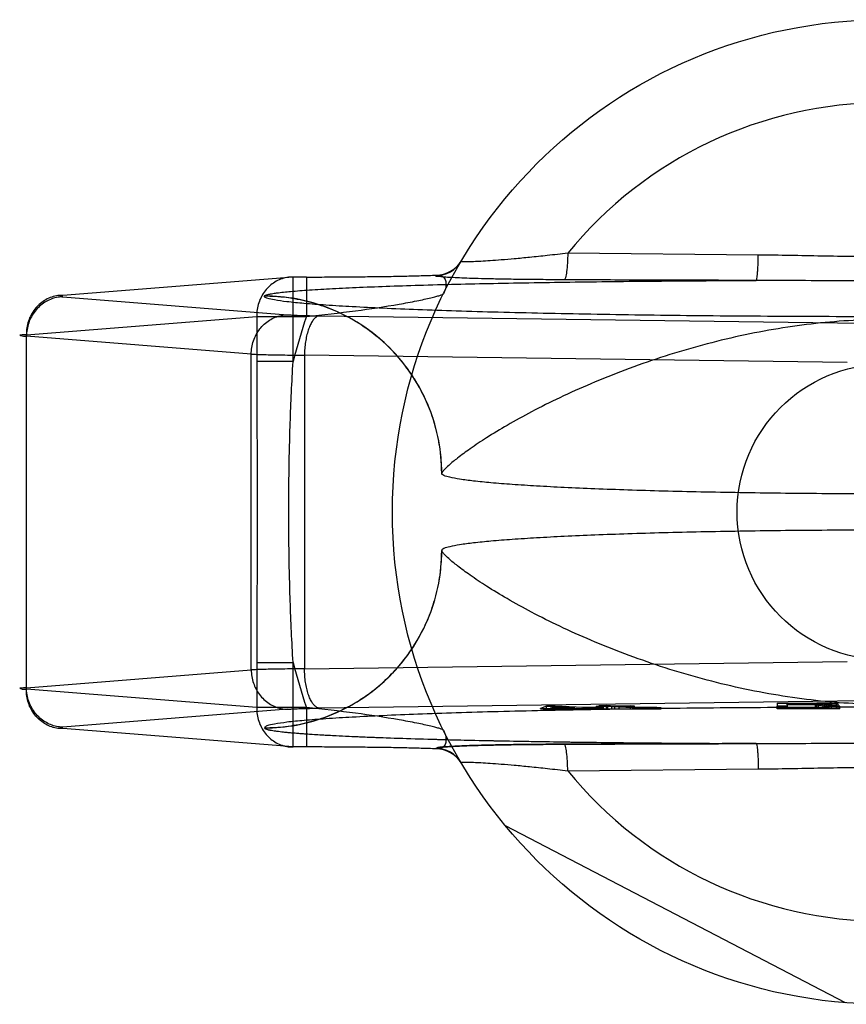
# Model space of a CAD drawing. Header units: millimetres. Extents: x 0 to 594, y 0 to 420.
# Tile 19 of 42: x 311.12 to 313.22, y 213.7 to 216.2. Entities that reach past the tile are written whole.
import ezdxf

# ---------------------------------------------------------------- set-up
doc = ezdxf.new("R2010")
doc.units = ezdxf.units.MM
doc.header["$LTSCALE"] = 32.67
doc.layers.get('0').update_dxf_attribs({"linetype": 'CONTINUOUS'})
doc.layers.add('001-M31079-X02', color=7, linetype='CONTINUOUS')

msp = doc.modelspace()

# ---------------------------------------------------------------- linework, layer by layer
at = {"color": 7, "linetype": 'Continuous'}
msp.add_circle((313.3183, 214.9518), 0.375, dxfattribs=at)
at = {"layer": '001-M31079-X02', "color": 9, "linetype": 'Continuous'}
for p, q in [((312.997, 215.6042), (312.5134, 215.6089)), ((312.1783, 215.552), (312.1789, 215.5531)), ((311.8161, 215.5484), (311.2314, 215.5018)), ((311.8501, 215.5484), (311.8161, 215.5484)), ((311.8161, 215.3338), (311.8161, 215.5484)), ((311.8501, 215.5484), (311.8501, 215.4484)), ((311.7434, 215.5001), (311.7433, 215.4995)), ((311.2314, 215.498), (311.8021, 215.4526)), ((311.1391, 215.4019), (311.7238, 215.4484)), ((311.7238, 215.4484), (311.8501, 215.4484)), ((311.7238, 215.4484), (311.7238, 215.3338)), ((311.8833, 215.4499), (313.2609, 215.431)), ((311.1391, 214.5017), (311.1391, 215.4019)), ((311.7097, 215.3526), (311.1391, 215.3981)), ((311.7097, 214.551), (311.7097, 215.3526)), ((311.8161, 215.3338), (311.7238, 215.3338)), ((313.2227, 215.3311), (311.845, 215.3499)), ((311.845, 215.3499), (311.845, 214.5537)), ((311.1391, 214.5055), (311.7097, 214.551)), ((311.7238, 214.5698), (311.8161, 214.5698)), ((311.7238, 214.5698), (311.7238, 214.4552)), ((311.8161, 214.3552), (311.8161, 214.5698)), ((311.845, 214.5537), (313.2227, 214.5725)), ((311.7238, 214.4552), (311.1391, 214.5017)), ((311.8501, 214.4552), (311.7238, 214.4552)), ((311.8501, 214.4552), (311.8501, 214.3552)), ((312.5134, 214.2947), (312.997, 214.2994))]:
    msp.add_line(p, q, dxfattribs=at)
at = {"layer": '001-M31079-X02', "color": 6, "linetype": 'Continuous'}
for p, q in [((312.1934, 215.0503), (312.1933, 215.0498)), ((312.1933, 214.8538), (312.1934, 214.8532)), ((312.4446, 214.4518), (312.4446, 214.453)), ((312.4594, 214.4518), (312.4594, 214.459)), ((312.4699, 214.4535), (312.4807, 214.4576)), ((312.5312, 214.4547), (312.4699, 214.4535)), ((312.4699, 214.4518), (312.4699, 214.4535)), ((312.4807, 214.4576), (312.5312, 214.4547)), ((312.4807, 214.4576), (312.4807, 214.4518)), ((312.4811, 214.4518), (312.4811, 214.4592)), ((312.5312, 214.4518), (312.5312, 214.4547)), ((312.5472, 214.4519), (312.5472, 214.4538)), ((312.5529, 214.4518), (312.5529, 214.4551)), ((312.5689, 214.4519), (312.5689, 214.4542)), ((312.5859, 214.4518), (312.5859, 214.4582)), ((312.589, 214.4518), (312.589, 214.4558)), ((312.5935, 214.4518), (312.5935, 214.4601)), ((312.5966, 214.4518), (312.5966, 214.4576)), ((312.6049, 214.4518), (312.6049, 214.4549)), ((312.6061, 214.4518), (312.7504, 214.4518)), ((312.6116, 214.4518), (312.6116, 214.4603)), ((312.6148, 214.4518), (312.6148, 214.4587)), ((312.6254, 214.4518), (312.6254, 214.4581)), ((312.6328, 214.4518), (312.6328, 214.4591)), ((312.6435, 214.4518), (312.6435, 214.4585)), ((312.6725, 214.4518), (312.6725, 214.4598)), ((312.6786, 214.4518), (312.6786, 214.4551)), ((312.6832, 214.4518), (312.6832, 214.4592)), ((312.6914, 214.4518), (312.6914, 214.4555)), ((312.6965, 214.4518), (312.6965, 214.4548)), ((312.7029, 214.4518), (312.7029, 214.4553)), ((312.7126, 214.4518), (312.7126, 214.4545)), ((312.7191, 214.4553), (312.7191, 214.4518)), ((312.7261, 214.4518), (312.7261, 214.4546)), ((312.7398, 214.4518), (312.7398, 214.4554)), ((312.7504, 214.4518), (312.7504, 214.4547)), ((313.0453, 214.4518), (313.0453, 214.4585)), ((313.2037, 214.4518), (313.0453, 214.4518)), ((313.1495, 214.4659), (313.0703, 214.4659)), ((313.0703, 214.4622), (313.0703, 214.4659)), ((313.0703, 214.4632), (313.1495, 214.4632)), ((313.0703, 214.4585), (313.0703, 214.4518)), ((313.1412, 214.4622), (313.1412, 214.4518)), ((313.1453, 214.4518), (313.1453, 214.4667)), ((313.1495, 214.4659), (313.162, 214.4657)), ((313.1495, 214.4518), (313.1495, 214.4659)), ((313.162, 214.4634), (313.1495, 214.4632)), ((313.162, 214.4518), (313.162, 214.4658)), ((313.162, 214.4657), (313.1703, 214.4653)), ((313.1703, 214.4638), (313.162, 214.4634)), ((313.1662, 214.4518), (313.1662, 214.4666)), ((313.1703, 214.4518), (313.1703, 214.4655)), ((313.1703, 214.4653), (313.1745, 214.4648)), ((313.1745, 214.4643), (313.1703, 214.4638)), ((313.1745, 214.4518), (313.1745, 214.4648)), ((313.1828, 214.4518), (313.1828, 214.4661)), ((313.1953, 214.4518), (313.1953, 214.4653)), ((313.1995, 214.4518), (313.1995, 214.4641)), ((313.2037, 214.4518), (313.2037, 214.4585)), ((313.2183, 213.7058), (312.355, 214.1552))]:
    msp.add_line(p, q, dxfattribs=at)
at = {"layer": '001-M31079-X02', "color": 7, "linetype": 'Continuous'}
for p, q in [((311.8021, 214.451), (311.2314, 214.4056)), ((313.2609, 214.4726), (311.8833, 214.4537)), ((312.4594, 214.4588), (312.4446, 214.453)), ((312.4446, 214.453), (312.4606, 214.4521)), ((312.4446, 214.453), (312.4606, 214.4519)), ((312.4446, 214.4519), (312.5472, 214.4519)), ((312.6061, 214.4518), (312.4446, 214.4518)), ((312.4811, 214.4592), (312.4594, 214.4588)), ((312.4594, 214.459), (312.4811, 214.459)), ((312.4606, 214.4519), (312.5472, 214.4538)), ((312.4606, 214.4521), (312.5472, 214.4538)), ((312.5529, 214.4551), (312.4811, 214.4592)), ((312.5472, 214.4538), (312.5819, 214.4518)), ((312.589, 214.4558), (312.5529, 214.4551)), ((312.6049, 214.4549), (312.5689, 214.4542)), ((312.6061, 214.4521), (312.5689, 214.4542)), ((312.6061, 214.4519), (312.5689, 214.4542)), ((312.6061, 214.4519), (312.5689, 214.4519)), ((312.6148, 214.4587), (312.5859, 214.4582)), ((312.5966, 214.4576), (312.5859, 214.4582)), ((312.6049, 214.4549), (312.589, 214.4558)), ((312.6116, 214.4603), (312.5935, 214.4599)), ((312.5935, 214.4601), (312.6116, 214.4601)), ((312.5935, 214.4599), (312.6148, 214.4587)), ((312.6254, 214.4581), (312.5966, 214.4576)), ((312.6328, 214.4591), (312.6116, 214.4603)), ((312.6254, 214.4581), (312.6786, 214.4551)), ((312.6725, 214.4598), (312.6328, 214.4591)), ((312.6435, 214.4585), (312.6832, 214.4592)), ((312.6914, 214.4557), (312.6435, 214.4585)), ((312.6832, 214.4592), (312.6725, 214.4598)), ((312.6786, 214.4551), (312.6965, 214.4546)), ((312.6965, 214.4548), (312.6786, 214.4548)), ((312.7029, 214.4553), (312.6914, 214.4557)), ((312.6914, 214.4555), (312.7029, 214.4555)), ((312.6965, 214.4546), (312.7126, 214.4545)), ((312.7029, 214.4553), (312.7398, 214.4553)), ((312.7191, 214.4552), (312.7029, 214.4553)), ((312.7126, 214.4545), (312.7261, 214.4546)), ((312.7398, 214.4554), (312.7191, 214.4552)), ((312.7261, 214.4546), (312.7504, 214.4548)), ((312.7504, 214.4547), (312.7261, 214.4547)), ((312.7504, 214.4548), (312.7398, 214.4554)), ((313.0453, 214.4668), (313.1453, 214.4668)), ((313.0453, 214.4668), (313.0453, 214.4585)), ((313.0703, 214.4585), (313.0453, 214.4585)), ((313.1412, 214.4622), (313.0703, 214.4622)), ((313.0703, 214.4622), (313.0703, 214.4585)), ((313.1412, 214.4622), (313.1745, 214.4585)), ((313.1662, 214.4666), (313.1453, 214.4668)), ((313.1453, 214.4667), (313.1662, 214.4667)), ((313.1828, 214.4661), (313.1662, 214.4666)), ((313.1662, 214.4625), (313.1828, 214.4629)), ((313.1828, 214.4627), (313.1662, 214.4627)), ((313.2037, 214.4585), (313.1662, 214.4625)), ((313.2037, 214.4585), (313.1745, 214.4585)), ((313.1953, 214.4653), (313.1828, 214.4661)), ((313.1953, 214.4636), (313.1828, 214.4629)), ((313.1995, 214.4648), (313.1953, 214.4653)), ((313.1995, 214.4641), (313.1953, 214.4636)), ((313.1995, 214.4648), (313.1995, 214.4641)), ((311.8161, 214.3552), (311.2314, 214.4018)), ((311.7433, 214.4041), (311.7434, 214.4035)), ((311.7433, 214.4041), (311.7434, 214.4035)), ((311.8501, 214.3552), (311.8161, 214.3552)), ((312.1788, 214.3505), (312.1782, 214.3516)), ((312.1784, 214.3516), (312.1789, 214.3505))]:
    msp.add_line(p, q, dxfattribs=at)
at = {"layer": '001-M31079-X02', "color": 9, "linetype": 'Continuous'}
msp.add_circle((313.3183, 214.9518), 1.25, dxfattribs=at)
for centre, radius, start, end in [((313.3183, 214.9518), 1.0391, 39.2269, 140.7731), ((312.1783, 215.6269), 0.0749, 269.95, 329.359), ((312.1789, 215.628), 0.0749, 269.9539, 329.3064), ((313.3183, 214.9518), 1.55, 161.3119, 165.7314), ((313.3183, 214.9518), 1.55, 194.2686, 198.6881), ((312.1783, 214.2767), 0.0749, 30.6418, 90.05), ((312.1789, 214.2756), 0.0749, 30.6953, 90.0461), ((313.3183, 214.9518), 1.0391, 219.2269, 320.7731)]:
    msp.add_arc(centre, radius, start, end, dxfattribs=at)
for points, knots in [([(312.5134, 215.6089), (312.4961, 215.6069), (312.4638, 215.603), (312.4186, 215.5983), (312.3795, 215.5946), (312.346, 215.5917), (312.3177, 215.5897), (312.2941, 215.5882), (312.2759, 215.5874), (312.2602, 215.5867), (312.2529, 215.5875), (312.2416, 215.5867), (312.2428, 215.5887)], [0, 0, 0, 0, 0.192143, 0.358499, 0.502326, 0.625582, 0.729685, 0.815763, 0.88467, 0.93709, 0.97352, 1, 1, 1, 1]), ([(312.5134, 215.6089), (312.5133, 215.6006), (312.5127, 215.5847), (312.5109, 215.5641), (312.5086, 215.5501), (312.5064, 215.5435), (312.505, 215.5416), (312.5043, 215.5414)], [0, 0, 0, 0, 0.362876, 0.688728, 0.908697, 0.968753, 1, 1, 1, 1]), ([(312.9919, 215.5398), (312.9924, 215.54), (312.993, 215.542), (312.9938, 215.5455), (312.9946, 215.5516), (312.9953, 215.5596), (312.996, 215.5694), (312.9967, 215.5845), (312.9969, 215.5962), (312.997, 215.6042)], [0, 0, 0, 0, 0.026059, 0.084248, 0.177702, 0.303884, 0.458, 0.631541, 1, 1, 1, 1]), ([(313.6396, 215.6042), (313.586, 215.6037), (313.4789, 215.6013), (313.3183, 215.5992), (313.1578, 215.6013), (313.0507, 215.6037), (312.997, 215.6042)], [0, 0, 0, 0, 0.250402, 0.5, 0.749597, 1, 1, 1, 1]), ([(311.8501, 215.5484), (311.8675, 215.5484), (311.9022, 215.5485), (311.954, 215.5488), (312.0045, 215.5493), (312.0529, 215.5499), (312.0984, 215.5508), (312.1401, 215.5518), (312.1665, 215.5526), (312.1789, 215.5531)], [0, 0, 0, 0, 0.158961, 0.317102, 0.471716, 0.620001, 0.759164, 0.88659, 1, 1, 1, 1]), ([(312.5043, 215.5414), (312.4866, 215.5415), (312.4528, 215.5417), (312.4044, 215.5421), (312.3607, 215.5427), (312.3218, 215.5435), (312.2877, 215.5443), (312.2584, 215.5452), (312.2334, 215.5462), (312.2141, 215.5473), (312.197, 215.5482), (312.1895, 215.5497), (312.1767, 215.55), (312.1784, 215.552)], [0, 0, 0, 0, 0.162457, 0.311088, 0.444967, 0.564046, 0.668486, 0.758484, 0.83412, 0.895499, 0.942766, 0.975919, 1, 1, 1, 1]), ([(312.1789, 215.5531), (312.1826, 215.5535), (312.19, 215.5534), (312.1999, 215.5475), (312.2047, 215.5359), (312.2042, 215.5213), (312.2005, 215.5112), (312.1979, 215.506)], [0, 0, 0, 0, 0.174794, 0.331672, 0.506596, 0.728787, 1, 1, 1, 1]), ([(311.8161, 215.5484), (311.8108, 215.5485), (311.8, 215.5476), (311.7842, 215.5432), (311.7694, 215.5359), (311.756, 215.5258), (311.7445, 215.5134), (311.7353, 215.499), (311.7285, 215.483), (311.7245, 215.466), (311.7237, 215.4543), (311.7238, 215.4484)], [0, 0, 0, 0, 0.105867, 0.213506, 0.322247, 0.431686, 0.542546, 0.655169, 0.769173, 0.884293, 1, 1, 1, 1]), ([(311.7434, 215.5001), (311.7438, 215.5011), (311.747, 215.5027), (311.7529, 215.5045), (311.7626, 215.5064), (311.7818, 215.5092), (311.8138, 215.5124), (311.861, 215.516), (311.9192, 215.5193), (311.9874, 215.5225), (312.0644, 215.5255), (312.1818, 215.5292), (312.3428, 215.533), (312.5489, 215.5363), (312.7674, 215.5386), (312.9163, 215.5395), (312.9919, 215.5398)], [0, 0, 0, 0, 0.002556, 0.007647, 0.015418, 0.02584, 0.054362, 0.092487, 0.139398, 0.194252, 0.256192, 0.324351, 0.475941, 0.642638, 0.818822, 1, 1, 1, 1]), ([(312.9919, 215.5398), (312.9407, 215.5399), (312.8354, 215.5402), (312.6729, 215.5407), (312.5615, 215.5411), (312.5043, 215.5414)], [0, 0, 0, 0, 0.314557, 0.64789, 1, 1, 1, 1]), ([(313.6448, 215.5398), (313.5705, 215.5397), (313.4272, 215.5382), (313.2095, 215.5382), (313.0661, 215.5397), (312.9919, 215.5398)], [0, 0, 0, 0, 0.341257, 0.658748, 1, 1, 1, 1]), ([(311.2314, 215.5018), (311.226, 215.5019), (311.2152, 215.501), (311.1994, 215.4966), (311.1846, 215.4892), (311.1713, 215.4792), (311.1598, 215.4668), (311.1506, 215.4524), (311.1438, 215.4364), (311.1398, 215.4194), (311.139, 215.4077), (311.1391, 215.4019)], [0, 0, 0, 0, 0.107077, 0.214442, 0.322623, 0.432034, 0.54293, 0.655378, 0.769254, 0.884268, 1, 1, 1, 1]), ([(311.2314, 215.5018), (311.229, 215.5016), (311.2195, 215.5021), (311.2288, 215.4982), (311.2314, 215.498)], [0, 0, 0, 0, 0.480825, 1, 1, 1, 1]), ([(312.1934, 215.0503), (312.1934, 215.0779), (312.1881, 215.1347), (312.1638, 215.2188), (312.1217, 215.2995), (312.063, 215.3714), (311.991, 215.4296), (311.9105, 215.471), (311.827, 215.4949), (311.7707, 215.5001), (311.7434, 215.5001)], [0, 0, 0, 0, 0.11714, 0.241135, 0.370091, 0.501566, 0.632817, 0.761124, 0.884117, 1, 1, 1, 1]), ([(311.8501, 215.4484), (311.8917, 215.4525), (311.9703, 215.4615), (312.0637, 215.4754), (312.1217, 215.4861), (312.1484, 215.4916), (312.1646, 215.4953), (312.1778, 215.4986), (312.1879, 215.5013), (312.1939, 215.5037), (312.1974, 215.505), (312.1979, 215.506)], [0, 0, 0, 0, 0.355482, 0.671549, 0.801125, 0.856117, 0.903432, 0.942201, 0.971603, 0.990934, 1, 1, 1, 1]), ([(311.2314, 215.498), (311.2261, 215.4979), (311.2154, 215.4968), (311.1998, 215.4921), (311.1853, 215.4846), (311.1721, 215.4745), (311.1607, 215.4621), (311.1514, 215.4479), (311.1445, 215.4321), (311.1402, 215.4154), (311.1391, 215.4038), (311.1391, 215.3981)], [0, 0, 0, 0, 0.106478, 0.21374, 0.322185, 0.432069, 0.54347, 0.656286, 0.770253, 0.884982, 1, 1, 1, 1]), ([(314.8933, 215.4995), (314.8934, 215.4969), (314.8817, 215.4931), (314.8651, 215.4894), (314.8321, 215.4849), (314.7891, 215.4808), (314.7334, 215.4766), (314.6667, 215.4725), (314.589, 215.4687), (314.5011, 215.4651), (314.4037, 215.4618), (314.2975, 215.4587), (314.1835, 215.456), (314.0625, 215.4536), (313.9355, 215.4516), (313.8036, 215.45), (313.6678, 215.4488), (313.5291, 215.448), (313.3888, 215.4475), (313.2479, 215.4475), (313.1075, 215.448), (312.9689, 215.4488), (312.8331, 215.45), (312.7011, 215.4516), (312.5742, 215.4536), (312.4532, 215.456), (312.3392, 215.4587), (312.233, 215.4618), (312.1356, 215.4651), (312.0477, 215.4687), (311.97, 215.4725), (311.9032, 215.4766), (311.8475, 215.4808), (311.8046, 215.4849), (311.7716, 215.4894), (311.755, 215.493), (311.7433, 215.4969), (311.7433, 215.4995)], [0, 0, 0, 0, 0.002493, 0.008682, 0.018754, 0.032668, 0.050325, 0.07159, 0.096294, 0.12424, 0.155205, 0.188938, 0.22517, 0.263609, 0.303947, 0.345858, 0.389007, 0.433046, 0.477624, 0.52238, 0.566958, 0.610997, 0.654146, 0.696057, 0.736395, 0.774834, 0.811065, 0.844799, 0.875763, 0.903709, 0.928414, 0.949678, 0.967336, 0.981249, 0.991321, 0.99751, 1, 1, 1, 1]), ([(312.1935, 215.0498), (312.1935, 215.0677), (312.1913, 215.1038), (312.1816, 215.1568), (312.1659, 215.2077), (312.1445, 215.256), (312.1176, 215.3015), (312.0852, 215.344), (312.0477, 215.3827), (312.0052, 215.417), (311.9584, 215.4462), (311.9079, 215.4696), (311.8545, 215.4869), (311.7992, 215.4972), (311.7617, 215.4995), (311.7433, 215.4995)], [0, 0, 0, 0, 0.076158, 0.153158, 0.228333, 0.301941, 0.376949, 0.452289, 0.52843, 0.605124, 0.6839, 0.761957, 0.840937, 0.921804, 1, 1, 1, 1]), ([(311.7097, 215.3526), (311.7098, 215.3584), (311.7108, 215.3699), (311.7151, 215.3866), (311.722, 215.4024), (311.7313, 215.4167), (311.7427, 215.429), (311.7559, 215.4391), (311.7705, 215.4466), (311.786, 215.4513), (311.7968, 215.4525), (311.8021, 215.4526)], [0, 0, 0, 0, 0.115018, 0.229746, 0.343713, 0.456528, 0.567928, 0.677812, 0.786256, 0.893517, 1, 1, 1, 1]), ([(311.8021, 215.4526), (311.8056, 215.4523), (311.8138, 215.4518), (311.8275, 215.4512), (311.8441, 215.4506), (311.863, 215.4502), (311.8763, 215.45), (311.8833, 215.4499)], [0, 0, 0, 0, 0.130912, 0.301984, 0.508124, 0.743482, 1, 1, 1, 1]), ([(311.8833, 215.4499), (311.881, 215.4497), (311.8762, 215.4481), (311.8698, 215.4429), (311.8639, 215.4351), (311.8586, 215.425), (311.854, 215.4128), (311.8502, 215.3987), (311.8474, 215.3833), (311.8456, 215.3668), (311.8451, 215.3556), (311.845, 215.3499)], [0, 0, 0, 0, 0.060245, 0.130705, 0.215809, 0.316801, 0.432956, 0.562332, 0.702195, 0.849281, 1, 1, 1, 1]), ([(314.4433, 215.0503), (314.4426, 215.0531), (314.4359, 215.06), (314.4231, 215.0728), (314.4004, 215.091), (314.3686, 215.1144), (314.3266, 215.1423), (314.2745, 215.1739), (314.2127, 215.208), (314.1418, 215.2435), (314.0629, 215.2789), (313.9775, 215.3131), (313.8871, 215.3448), (313.7933, 215.3729), (313.6977, 215.3969), (313.6015, 215.416), (313.5058, 215.4299), (313.4115, 215.4384), (313.3183, 215.4414), (313.2252, 215.4384), (313.1308, 215.4299), (313.0352, 215.416), (312.939, 215.3969), (312.8433, 215.3729), (312.7496, 215.3448), (312.6592, 215.3131), (312.5738, 215.2789), (312.4949, 215.2435), (312.424, 215.208), (312.3621, 215.1739), (312.3101, 215.1423), (312.2681, 215.1144), (312.2363, 215.091), (312.2136, 215.0728), (312.2007, 215.06), (312.1941, 215.0531), (312.1934, 215.0503)], [0, 0, 0, 0, 0.003555, 0.011107, 0.022959, 0.039262, 0.060042, 0.085221, 0.114497, 0.147384, 0.18326, 0.221413, 0.261105, 0.301644, 0.342428, 0.382958, 0.422872, 0.461919, 0.5, 0.538082, 0.577129, 0.617043, 0.657573, 0.698356, 0.738896, 0.778588, 0.81674, 0.852617, 0.885504, 0.914779, 0.939958, 0.960738, 0.977042, 0.988893, 0.996445, 1, 1, 1, 1]), ([(311.1391, 215.4019), (311.1356, 215.4017), (311.1316, 215.4012), (311.1186, 215.401), (311.1314, 215.3977), (311.1356, 215.3982), (311.1391, 215.3981)], [0, 0, 0, 0, 0.308454, 0.496297, 0.691701, 1, 1, 1, 1]), ([(311.7097, 215.3526), (311.7145, 215.3524), (311.7254, 215.352), (311.7435, 215.3514), (311.7649, 215.351), (311.7894, 215.3505), (311.8164, 215.3502), (311.8352, 215.35), (311.845, 215.3499)], [0, 0, 0, 0, 0.106989, 0.241386, 0.400784, 0.582467, 0.783383, 1, 1, 1, 1]), ([(311.7238, 215.3338), (311.7238, 215.27), (311.7245, 215.1427), (311.7253, 214.9518), (311.7245, 214.7609), (311.7238, 214.6336), (311.7238, 214.5698)], [0, 0, 0, 0, 0.250466, 0.5, 0.749534, 1, 1, 1, 1]), ([(311.8161, 214.5698), (311.8129, 214.6218), (311.8083, 214.7244), (311.805, 214.8766), (311.805, 215.027), (311.8083, 215.1792), (311.8129, 215.2817), (311.8161, 215.3338)], [0, 0, 0, 0, 0.204736, 0.40264, 0.597353, 0.795252, 1, 1, 1, 1]), ([(311.7433, 214.4041), (311.7613, 214.4041), (311.7975, 214.4062), (311.8505, 214.4159), (311.9015, 214.4316), (311.9498, 214.453), (311.9953, 214.4798), (312.0378, 214.5122), (312.0764, 214.5497), (312.1108, 214.5921), (312.14, 214.6389), (312.1635, 214.6893), (312.1807, 214.7427), (312.1912, 214.7979), (312.1935, 214.8354), (312.1935, 214.8538)], [0, 0, 0, 0, 0.0763, 0.153503, 0.228562, 0.30215, 0.37728, 0.452453, 0.528555, 0.605385, 0.683975, 0.761952, 0.841026, 0.921748, 1, 1, 1, 1]), ([(311.7434, 214.4035), (311.7707, 214.4035), (311.827, 214.4087), (311.9105, 214.4325), (311.991, 214.474), (312.063, 214.5322), (312.1217, 214.6041), (312.1638, 214.6848), (312.1881, 214.7689), (312.1934, 214.8257), (312.1934, 214.8532)], [0, 0, 0, 0, 0.115883, 0.238876, 0.367183, 0.498434, 0.629909, 0.758865, 0.88286, 1, 1, 1, 1]), ([(314.4433, 214.8532), (314.4426, 214.8505), (314.4359, 214.8436), (314.4231, 214.8308), (314.4003, 214.8126), (314.3685, 214.7892), (314.3266, 214.7613), (314.2746, 214.7297), (314.2127, 214.6956), (314.1418, 214.6601), (314.0629, 214.6247), (313.9775, 214.5905), (313.8871, 214.5589), (313.7934, 214.5307), (313.6977, 214.5067), (313.6015, 214.4876), (313.5059, 214.4737), (313.4115, 214.4652), (313.3183, 214.4622), (313.2251, 214.4652), (313.1308, 214.4737), (313.0351, 214.4876), (312.9389, 214.5067), (312.8433, 214.5307), (312.7496, 214.5589), (312.6592, 214.5905), (312.5738, 214.6247), (312.4949, 214.6601), (312.424, 214.6956), (312.3621, 214.7297), (312.3101, 214.7613), (312.2681, 214.7892), (312.2363, 214.8126), (312.2136, 214.8308), (312.2007, 214.8436), (312.1941, 214.8505), (312.1934, 214.8532)], [0, 0, 0, 0, 0.003556, 0.01111, 0.022961, 0.039265, 0.060043, 0.08522, 0.114493, 0.147377, 0.183251, 0.221401, 0.261091, 0.301628, 0.342411, 0.38294, 0.422856, 0.461909, 0.5, 0.538091, 0.577144, 0.61706, 0.657589, 0.698372, 0.738909, 0.7786, 0.816749, 0.852623, 0.885507, 0.91478, 0.939957, 0.960735, 0.977039, 0.98889, 0.996444, 1, 1, 1, 1]), ([(311.845, 214.5537), (311.8352, 214.5536), (311.8164, 214.5534), (311.7893, 214.553), (311.7649, 214.5526), (311.7435, 214.5522), (311.7254, 214.5516), (311.7145, 214.5512), (311.7097, 214.551)], [0, 0, 0, 0, 0.216715, 0.417781, 0.599446, 0.758746, 0.893072, 1, 1, 1, 1]), ([(311.7097, 214.551), (311.7098, 214.5453), (311.7108, 214.5338), (311.715, 214.5174), (311.7216, 214.502), (311.7306, 214.4879), (311.7417, 214.4755), (311.7548, 214.4652), (311.7696, 214.4573), (311.7856, 214.4523), (311.7966, 214.4511), (311.8021, 214.451)], [0, 0, 0, 0, 0.114278, 0.227862, 0.337251, 0.447769, 0.558103, 0.669208, 0.779366, 0.890941, 1, 1, 1, 1]), ([(311.8833, 214.4537), (311.881, 214.4539), (311.8762, 214.4555), (311.87, 214.4605), (311.8642, 214.468), (311.859, 214.4778), (311.8543, 214.4898), (311.8505, 214.5038), (311.8475, 214.5195), (311.8456, 214.5363), (311.8451, 214.5478), (311.845, 214.5537)], [0, 0, 0, 0, 0.059878, 0.129511, 0.210703, 0.308575, 0.422337, 0.551975, 0.693177, 0.845746, 1, 1, 1, 1]), ([(311.1391, 214.5055), (311.1356, 214.5054), (311.1316, 214.5049), (311.1186, 214.5047), (311.1314, 214.5014), (311.1356, 214.5019), (311.1391, 214.5017)], [0, 0, 0, 0, 0.308412, 0.496297, 0.691671, 1, 1, 1, 1]), ([(311.2314, 214.4018), (311.226, 214.4017), (311.2152, 214.4026), (311.1994, 214.407), (311.1846, 214.4144), (311.1713, 214.4244), (311.1598, 214.4368), (311.1506, 214.4512), (311.1438, 214.4672), (311.1398, 214.4842), (311.139, 214.4959), (311.1391, 214.5017)], [0, 0, 0, 0, 0.10707, 0.214436, 0.322616, 0.432028, 0.542925, 0.655374, 0.769251, 0.884266, 1, 1, 1, 1]), ([(311.2314, 214.4056), (311.2261, 214.4057), (311.2155, 214.4068), (311.2003, 214.4114), (311.186, 214.4186), (311.173, 214.4283), (311.1615, 214.4404), (311.152, 214.4546), (311.1448, 214.4706), (311.1402, 214.4877), (311.1391, 214.4996), (311.1391, 214.5055)], [0, 0, 0, 0, 0.105866, 0.212034, 0.316033, 0.423474, 0.53354, 0.647368, 0.762916, 0.882188, 1, 1, 1, 1]), ([(311.7238, 214.4552), (311.7237, 214.4493), (311.7245, 214.4376), (311.7285, 214.4206), (311.7353, 214.4046), (311.7445, 214.3902), (311.756, 214.3778), (311.7693, 214.3678), (311.7841, 214.3604), (311.7999, 214.356), (311.8107, 214.3551), (311.8161, 214.3552)], [0, 0, 0, 0, 0.115548, 0.230792, 0.344911, 0.457252, 0.568031, 0.677491, 0.785649, 0.893024, 1, 1, 1, 1]), ([(312.1979, 214.3976), (312.1974, 214.3986), (312.1939, 214.3999), (312.1879, 214.4023), (312.1778, 214.405), (312.1646, 214.4083), (312.1484, 214.4119), (312.1217, 214.4175), (312.0637, 214.4282), (311.9703, 214.4421), (311.8917, 214.4511), (311.8501, 214.4552)], [0, 0, 0, 0, 0.009066, 0.028397, 0.057799, 0.096568, 0.143882, 0.198874, 0.328449, 0.644516, 1, 1, 1, 1]), ([(312.1979, 214.3976), (312.2005, 214.3924), (312.2042, 214.3823), (312.2047, 214.3677), (312.1999, 214.3561), (312.19, 214.3502), (312.1826, 214.3501), (312.1789, 214.3505)], [0, 0, 0, 0, 0.271259, 0.49346, 0.668375, 0.825235, 1, 1, 1, 1]), ([(312.5134, 214.2947), (312.5133, 214.303), (312.5127, 214.3189), (312.5109, 214.3395), (312.5086, 214.3535), (312.5064, 214.3601), (312.505, 214.362), (312.5043, 214.3622)], [0, 0, 0, 0, 0.362878, 0.688732, 0.9087, 0.968755, 1, 1, 1, 1]), ([(312.9919, 214.3638), (313.0663, 214.3638), (313.2095, 214.3654), (313.4272, 214.3654), (313.5704, 214.3638), (313.6448, 214.3638)], [0, 0, 0, 0, 0.341795, 0.658236, 1, 1, 1, 1]), ([(312.9919, 214.3638), (312.9924, 214.3636), (312.993, 214.3616), (312.9938, 214.3581), (312.9946, 214.3521), (312.9953, 214.3441), (312.996, 214.3343), (312.9967, 214.3192), (312.9969, 214.3074), (312.997, 214.2994)], [0, 0, 0, 0, 0.025787, 0.083393, 0.176135, 0.301738, 0.45565, 0.62948, 1, 1, 1, 1]), ([(312.2428, 214.3149), (312.2415, 214.3169), (312.2529, 214.3161), (312.2602, 214.3169), (312.2759, 214.3162), (312.2941, 214.3154), (312.3177, 214.3139), (312.346, 214.3119), (312.3795, 214.309), (312.4186, 214.3053), (312.4639, 214.3006), (312.4961, 214.2967), (312.5134, 214.2947)], [0, 0, 0, 0, 0.026517, 0.062968, 0.115399, 0.184322, 0.27041, 0.374523, 0.49779, 0.641613, 0.80792, 1, 1, 1, 1]), ([(312.997, 214.2994), (313.0507, 214.2999), (313.1578, 214.3023), (313.3183, 214.3044), (313.4789, 214.3023), (313.586, 214.2999), (313.6396, 214.2994)], [0, 0, 0, 0, 0.250402, 0.5, 0.749597, 1, 1, 1, 1])]:
    msp.add_open_spline(points, degree=3, knots=knots, dxfattribs=at)
at = {"layer": '001-M31079-X02', "color": 6, "linetype": 'Continuous'}
for points, knots in [([(314.4433, 215.0498), (314.4433, 215.0474), (314.4348, 215.0428), (314.4204, 215.0391), (314.3943, 215.0343), (314.3597, 215.0299), (314.3151, 215.0255), (314.2617, 215.0213), (314.1998, 215.0174), (314.1298, 215.0137), (314.0526, 215.0103), (313.9687, 215.0073), (313.8789, 215.0046), (313.784, 215.0024), (313.685, 215.0006), (313.5826, 214.9992), (313.4779, 214.9982), (313.3717, 214.9978), (313.265, 214.9978), (313.1588, 214.9982), (313.0541, 214.9992), (312.9517, 215.0006), (312.8526, 215.0024), (312.7578, 215.0046), (312.668, 215.0073), (312.5841, 215.0103), (312.5068, 215.0137), (312.4369, 215.0174), (312.3749, 215.0213), (312.3215, 215.0255), (312.277, 215.0299), (312.2423, 215.0343), (312.2163, 215.0391), (312.2019, 215.0428), (312.1933, 215.0474), (312.1933, 215.0498)], [0, 0, 0, 0, 0.003145, 0.010238, 0.021627, 0.037284, 0.057093, 0.080886, 0.108455, 0.139552, 0.173898, 0.211182, 0.25107, 0.2932, 0.337192, 0.382651, 0.429166, 0.476318, 0.523684, 0.570837, 0.617352, 0.662811, 0.706803, 0.748933, 0.78882, 0.826104, 0.86045, 0.891547, 0.919115, 0.942908, 0.962717, 0.978373, 0.989762, 0.996855, 1, 1, 1, 1]), ([(314.4433, 214.8538), (314.4433, 214.8562), (314.4348, 214.8608), (314.4204, 214.8644), (314.3943, 214.8693), (314.3597, 214.8737), (314.3151, 214.8781), (314.2617, 214.8823), (314.1998, 214.8862), (314.1298, 214.8899), (314.0526, 214.8933), (313.9687, 214.8963), (313.8789, 214.899), (313.784, 214.9012), (313.685, 214.903), (313.5826, 214.9044), (313.4779, 214.9053), (313.3717, 214.9058), (313.265, 214.9058), (313.1588, 214.9053), (313.0541, 214.9044), (312.9517, 214.903), (312.8526, 214.9012), (312.7578, 214.899), (312.668, 214.8963), (312.5841, 214.8933), (312.5068, 214.8899), (312.4369, 214.8862), (312.3749, 214.8823), (312.3215, 214.8781), (312.277, 214.8737), (312.2423, 214.8693), (312.2163, 214.8644), (312.2019, 214.8608), (312.1933, 214.8562), (312.1933, 214.8538)], [0, 0, 0, 0, 0.003145, 0.010239, 0.021627, 0.037284, 0.057093, 0.080887, 0.108456, 0.139553, 0.173899, 0.211184, 0.251071, 0.2932, 0.337193, 0.382651, 0.429165, 0.476318, 0.523683, 0.570836, 0.61735, 0.662808, 0.706801, 0.74893, 0.788817, 0.826102, 0.860448, 0.891545, 0.919113, 0.942907, 0.962716, 0.978373, 0.989762, 0.996855, 1, 1, 1, 1])]:
    msp.add_open_spline(points, degree=3, knots=knots, dxfattribs=at)
at = {"layer": '001-M31079-X02', "color": 7, "linetype": 'Continuous'}
for points, knots in [([(314.8933, 214.4041), (314.8914, 214.4061), (314.884, 214.4113), (314.8637, 214.4138), (314.8327, 214.4189), (314.7889, 214.4228), (314.7335, 214.4271), (314.6667, 214.431), (314.589, 214.4349), (314.5011, 214.4385), (314.4037, 214.4418), (314.2976, 214.4449), (314.1835, 214.4476), (314.0626, 214.4499), (313.9356, 214.452), (313.8037, 214.4536), (313.6678, 214.4548), (313.5292, 214.4556), (313.3889, 214.4561), (313.248, 214.4561), (313.1076, 214.4556), (312.969, 214.4548), (312.8332, 214.4536), (312.7012, 214.452), (312.5742, 214.45), (312.4532, 214.4476), (312.3392, 214.4449), (312.2331, 214.4418), (312.1356, 214.4385), (312.0477, 214.4349), (311.97, 214.431), (311.9032, 214.4271), (311.8478, 214.4228), (311.804, 214.4189), (311.773, 214.4138), (311.7527, 214.4113), (311.7452, 214.4061), (311.7433, 214.4041)], [0, 0, 0, 0, 0.002494, 0.008682, 0.018753, 0.032665, 0.05032, 0.071583, 0.096285, 0.124228, 0.155189, 0.18892, 0.225149, 0.263585, 0.30392, 0.34583, 0.388977, 0.433016, 0.477593, 0.52235, 0.566928, 0.610968, 0.654118, 0.696031, 0.73637, 0.774811, 0.811045, 0.844781, 0.875747, 0.903695, 0.928401, 0.949668, 0.967327, 0.981242, 0.991315, 0.997506, 1, 1, 1, 1]), ([(314.8933, 214.4041), (314.8914, 214.4061), (314.884, 214.4113), (314.8637, 214.4138), (314.8327, 214.4189), (314.7889, 214.4228), (314.7335, 214.4271), (314.6667, 214.431), (314.589, 214.4349), (314.5011, 214.4385), (314.4037, 214.4418), (314.2975, 214.4449), (314.1835, 214.4476), (314.0625, 214.45), (313.9355, 214.452), (313.8036, 214.4536), (313.6678, 214.4548), (313.5291, 214.4556), (313.3888, 214.4561), (313.2479, 214.4561), (313.1075, 214.4556), (312.9689, 214.4548), (312.8331, 214.4536), (312.7011, 214.452), (312.5742, 214.45), (312.4532, 214.4476), (312.3392, 214.4449), (312.233, 214.4418), (312.1356, 214.4385), (312.0477, 214.4349), (311.97, 214.431), (311.9031, 214.4271), (311.8478, 214.4228), (311.8039, 214.4189), (311.773, 214.4138), (311.7527, 214.4113), (311.7452, 214.4061), (311.7433, 214.4041)], [0, 0, 0, 0, 0.002493, 0.008682, 0.018754, 0.032668, 0.050325, 0.07159, 0.096294, 0.124241, 0.155205, 0.188938, 0.22517, 0.263609, 0.303947, 0.345858, 0.389007, 0.433047, 0.477624, 0.522381, 0.566958, 0.610998, 0.654146, 0.696058, 0.736395, 0.774834, 0.811066, 0.844799, 0.875764, 0.90371, 0.928414, 0.949679, 0.967336, 0.98125, 0.991322, 0.99751, 1, 1, 1, 1]), ([(311.8021, 214.451), (311.8056, 214.4513), (311.8138, 214.4518), (311.8275, 214.4524), (311.8441, 214.453), (311.863, 214.4534), (311.8763, 214.4536), (311.8833, 214.4537)], [0, 0, 0, 0, 0.130912, 0.301984, 0.508124, 0.743482, 1, 1, 1, 1]), ([(311.2314, 214.4018), (311.229, 214.402), (311.2194, 214.4015), (311.2288, 214.4054), (311.2314, 214.4056)], [0, 0, 0, 0, 0.481055, 1, 1, 1, 1]), ([(311.2314, 214.4018), (311.229, 214.402), (311.2195, 214.4015), (311.2288, 214.4054), (311.2314, 214.4056)], [0, 0, 0, 0, 0.480825, 1, 1, 1, 1]), ([(311.7434, 214.4035), (311.7438, 214.4025), (311.747, 214.4009), (311.7529, 214.3991), (311.7626, 214.3972), (311.7818, 214.3944), (311.8138, 214.3912), (311.861, 214.3876), (311.9192, 214.3843), (311.9874, 214.3811), (312.0644, 214.3781), (312.1818, 214.3744), (312.3428, 214.3706), (312.5489, 214.3673), (312.7674, 214.365), (312.9163, 214.3641), (312.9919, 214.3638)], [0, 0, 0, 0, 0.002556, 0.007647, 0.015418, 0.02584, 0.054362, 0.092487, 0.139398, 0.194252, 0.256192, 0.324351, 0.475941, 0.642638, 0.818822, 1, 1, 1, 1]), ([(311.7434, 214.4035), (311.7452, 214.4021), (311.7518, 214.3986), (311.768, 214.3966), (311.7931, 214.393), (311.8285, 214.3901), (311.8735, 214.3868), (311.9284, 214.3838), (311.9928, 214.3809), (312.0665, 214.3781), (312.1494, 214.3754), (312.2411, 214.373), (312.3415, 214.3708), (312.4507, 214.3688), (312.5691, 214.3671), (312.698, 214.3657), (312.84, 214.3646), (312.9393, 214.3641), (312.9919, 214.3638)], [0, 0, 0, 0, 0.005328, 0.017949, 0.038332, 0.066636, 0.102847, 0.146771, 0.198376, 0.257466, 0.32386, 0.397275, 0.477605, 0.564844, 0.659292, 0.761688, 0.873919, 1, 1, 1, 1]), ([(312.1789, 214.3505), (312.1665, 214.351), (312.1401, 214.3518), (312.0984, 214.3528), (312.0529, 214.3537), (312.0045, 214.3543), (311.9539, 214.3548), (311.9022, 214.3551), (311.8675, 214.3552), (311.8501, 214.3552)], [0, 0, 0, 0, 0.113433, 0.240867, 0.380025, 0.528307, 0.682916, 0.84105, 1, 1, 1, 1]), ([(312.1782, 214.3516), (312.1808, 214.3528), (312.1869, 214.3544), (312.1984, 214.3552), (312.2138, 214.3564), (312.2339, 214.3574), (312.2586, 214.3584), (312.2879, 214.3593), (312.3219, 214.3601), (312.3607, 214.3609), (312.4042, 214.3615), (312.4526, 214.3619), (312.4865, 214.3621), (312.5043, 214.3622)], [0, 0, 0, 0, 0.025023, 0.058324, 0.10566, 0.1671, 0.242703, 0.332533, 0.436706, 0.555346, 0.688558, 0.836647, 1, 1, 1, 1]), ([(312.5043, 214.3622), (312.4866, 214.3621), (312.4528, 214.3619), (312.4044, 214.3615), (312.3607, 214.3609), (312.3218, 214.3601), (312.2877, 214.3593), (312.2583, 214.3584), (312.2336, 214.3574), (312.2136, 214.3564), (312.1982, 214.3552), (312.1868, 214.3545), (312.1808, 214.3527), (312.1784, 214.3516)], [0, 0, 0, 0, 0.162457, 0.311089, 0.444967, 0.564046, 0.668486, 0.758484, 0.83412, 0.895499, 0.942765, 0.975918, 1, 1, 1, 1]), ([(312.5043, 214.3622), (312.5616, 214.3624), (312.673, 214.3629), (312.8355, 214.3634), (312.9408, 214.3637), (312.9919, 214.3638)], [0, 0, 0, 0, 0.352296, 0.685583, 1, 1, 1, 1]), ([(312.9919, 214.3638), (312.9407, 214.3637), (312.8354, 214.3634), (312.6729, 214.3629), (312.5615, 214.3624), (312.5043, 214.3622)], [0, 0, 0, 0, 0.314557, 0.64789, 1, 1, 1, 1])]:
    msp.add_open_spline(points, degree=3, knots=knots, dxfattribs=at)

doc.saveas('drawing.dxf')
